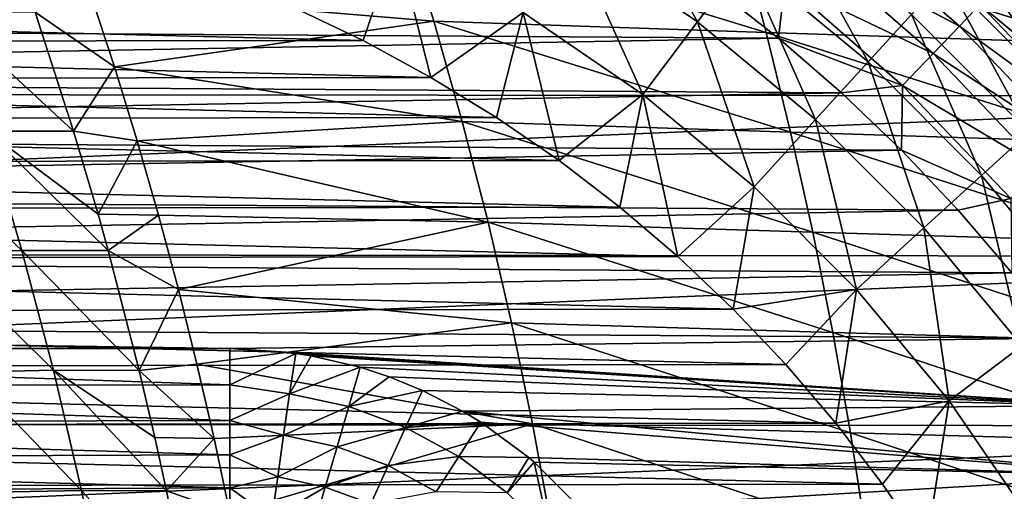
# Model space of a CAD drawing. Header units: metres. Extents: x -24 to 127, y -24 to 24.
# Tile 75 of 151: x 3.46 to 14.05, y 9.18 to 14.26. Entities that reach past the tile are written whole.
import ezdxf

# ---------------------------------------------------------------- set-up
doc = ezdxf.new("R2010")
doc.units = ezdxf.units.M
doc.layers.add('solid_12_381_051_XXX', color=7, linetype='CONTINUOUS')

msp = doc.modelspace()

# ---------------------------------------------------------------- linework, layer by layer
at = {"layer": 'solid_12_381_051_XXX'}
for points in [[(14.35264, 18.9555, 115.500305), (13.823762, 15.137797, 115.500305), (15.158889, 13.799283, 115.500305)], [(9.390146, 15.165093, 124.063568), (10.74934, 14.233994, 124.063568), (9.831859, 15.878464, 122.461281)], [(10.74934, 14.233994, 124.063568), (11.25499, 14.903565, 122.461281), (9.831859, 15.878464, 122.461281)], [(11.25499, 14.903565, 122.461281), (12.582098, 13.801517, 122.461281), (11.671339, 15.454883, 120.789749)], [(12.582098, 13.801517, 122.461281), (13.04754, 14.312066, 120.789749), (11.671339, 15.454883, 120.789749)], [(7.912655, 14.239358, 145.771912), (7.58077, 15.315011, 145.699615), (4.219324, 14.548868, 145.718613)], [(11.485324, 14.11879, 145.806), (7.58077, 15.315011, 145.699615), (7.912655, 14.239358, 145.771912)], [(11.485324, 14.11879, 145.806), (11.197689, 15.190378, 145.730133), (7.58077, 15.315011, 145.699615)], [(12.237855, 15.345785, 142.488266), (13.564175, 14.187015, 142.488266), (11.982332, 15.025369, 142.793625)], [(13.784663, 14.417627, 142.08902), (13.564175, 14.187015, 142.488266), (12.237855, 15.345785, 142.488266)], [(8.873994, 14.331593, 125.583511), (10.158485, 13.451673, 125.583511), (9.390146, 15.165093, 124.063568)], [(10.158485, 13.451673, 125.583511), (10.74934, 14.233994, 124.063568), (9.390146, 15.165093, 124.063568)], [(15.00691, 14.003695, 145.832748), (11.197689, 15.190378, 145.730133), (11.485324, 14.11879, 145.806)], [(15.00691, 14.003695, 145.832748), (14.766828, 15.070865, 145.754028), (11.197689, 15.190378, 145.730133)], [(13.823762, 15.137797, 115.500305), (13.664501, 14.988912, 117.29406), (14.989205, 13.664179, 117.29406)], [(15.158889, 13.799283, 115.500305), (13.823762, 15.137797, 115.500305), (14.989205, 13.664179, 117.29406)], [(18.683865, 15.064411, -4), (-19.863708, 13.470354, -4), (-18.657721, 15.096644, -4)], [(19.88866, 13.433301, -4), (-19.863708, 13.470354, -4), (18.683865, 15.064411, -4)], [(7.513793, 15.089242, 125.583511), (6.409543, 14.386617, 127.000305), (7.155359, 14.029919, 127.000305)], [(7.513793, 15.089242, 125.583511), (7.155359, 14.029919, 127.000305), (7.882864, 13.634417, 127.000305)], [(7.513793, 15.089242, 125.583511), (7.882864, 13.634417, 127.000305), (8.873994, 14.331593, 125.583511)], [(11.982332, 15.025369, 142.793625), (13.280958, 13.890793, 142.793625), (11.6869, 14.654909, 142.985138)], [(13.564175, 14.187015, 142.488266), (13.280958, 13.890793, 142.793625), (11.982332, 15.025369, 142.793625)], [(13.409345, 14.70893, 119.06263), (14.709305, 13.408935, 119.06263), (13.664501, 14.988912, 117.29406)], [(14.709305, 13.408935, 119.06263), (14.989205, 13.664179, 117.29406), (13.664501, 14.988912, 117.29406)], [(10.74934, 14.233994, 124.063568), (12.016826, 13.181457, 124.063568), (11.25499, 14.903565, 122.461281)], [(12.016826, 13.181457, 124.063568), (12.582098, 13.801517, 122.461281), (11.25499, 14.903565, 122.461281)], [(-11.438014, 14.204074, 143.050308), (-10.727986, 14.748237, 143.050308), (10.913388, 14.611583, 143.050308)], [(-11.438014, 14.204074, 143.050308), (10.913388, 14.611583, 143.050308), (11.618833, 14.056414, 143.050308)], [(11.6869, 14.654909, 142.985138), (11.618833, 14.056414, 143.050308), (10.913388, 14.611583, 143.050308)], [(11.6869, 14.654909, 142.985138), (12.953508, 13.548307, 142.985138), (11.618833, 14.056414, 143.050308)], [(13.280958, 13.890793, 142.793625), (12.953508, 13.548307, 142.985138), (11.6869, 14.654909, 142.985138)], [(13.04754, 14.312066, 120.789749), (14.312426, 13.047146, 120.789749), (13.409345, 14.70893, 119.06263)], [(14.312426, 13.047146, 120.789749), (14.709305, 13.408935, 119.06263), (13.409345, 14.70893, 119.06263)], [(4.479795, 13.750048, 145.76619), (4.219324, 14.548868, 145.718613), (3.627831, 14.335196, 145.724319)], [(7.912655, 14.239358, 145.771912), (4.219324, 14.548868, 145.718613), (4.479795, 13.750048, 145.76619)], [(13.928027, 14.567575, 141.621948), (15.177785, 13.260431, 141.621948), (13.784663, 14.417627, 142.08902)], [(13.928027, 14.567575, 141.621948), (14.347436, 14.271513, 141.120102), (14.989114, 13.59601, 141.120102)], [(13.928027, 14.567575, 141.621948), (14.989114, 13.59601, 141.120102), (15.177785, 13.260431, 141.621948)], [(13.784663, 14.417627, 142.08902), (15.021557, 13.123939, 142.08902), (13.564175, 14.187015, 142.488266)], [(15.177785, 13.260431, 141.621948), (15.021557, 13.123939, 142.08902), (13.784663, 14.417627, 142.08902)], [(-6.439766, 14.37314, 127.000305), (-7.187813, 14.01328, 127.000305), (7.155359, 14.029919, 127.000305)], [(-6.439766, 14.37314, 127.000305), (7.155359, 14.029919, 127.000305), (6.409543, 14.386617, 127.000305)], [(3.627831, 14.335196, 145.724319), (2.660675, 14.333005, 145.711334), (4.040392, 13.055229, 145.79689)], [(2.660675, 14.333005, 145.711334), (3.105699, 13.056617, 145.782776), (4.040392, 13.055229, 145.79689)], [(4.479795, 13.750048, 145.76619), (3.627831, 14.335196, 145.724319), (4.040392, 13.055229, 145.79689)], [(8.873994, 14.331593, 125.583511), (7.882864, 13.634417, 127.000305), (8.585414, 13.20407, 127.000305)], [(8.873994, 14.331593, 125.583511), (8.585414, 13.20407, 127.000305), (9.260136, 12.74038, 127.000305)], [(8.873994, 14.331593, 125.583511), (9.260136, 12.74038, 127.000305), (10.158485, 13.451673, 125.583511)], [(12.582098, 13.801517, 122.461281), (13.801862, 12.581719, 122.461281), (13.04754, 14.312066, 120.789749)], [(13.801862, 12.581719, 122.461281), (14.312426, 13.047146, 120.789749), (13.04754, 14.312066, 120.789749)], [(-12.120797, 13.626561, 143.050308), (-11.438014, 14.204074, 143.050308), (11.618833, 14.056414, 143.050308)], [(8.217956, 13.160893, 145.838806), (7.912655, 14.239358, 145.771912), (4.479795, 13.750048, 145.76619)], [(11.748621, 13.045134, 145.87619), (7.912655, 14.239358, 145.771912), (8.217956, 13.160893, 145.838806)], [(11.748621, 13.045134, 145.87619), (11.485324, 14.11879, 145.806), (7.912655, 14.239358, 145.771912)], [(10.158485, 13.451673, 125.583511), (11.35631, 12.456988, 125.583511), (10.74934, 14.233994, 124.063568)], [(11.35631, 12.456988, 125.583511), (12.016826, 13.181457, 124.063568), (10.74934, 14.233994, 124.063568)], [(13.564175, 14.187015, 142.488266), (14.781283, 12.914019, 142.488266), (13.280958, 13.890793, 142.793625)], [(15.021557, 13.123939, 142.08902), (14.781283, 12.914019, 142.488266), (13.564175, 14.187015, 142.488266)], [(15.225936, 12.93509, 145.905594), (11.485324, 14.11879, 145.806), (11.748621, 13.045134, 145.87619)], [(15.225936, 12.93509, 145.905594), (15.00691, 14.003695, 145.832748), (11.485324, 14.11879, 145.806)], [(-12.120797, 13.626561, 143.050308), (11.618833, 14.056414, 143.050308), (12.296084, 13.468401, 143.050308)], [(-7.187813, 14.01328, 127.000305), (-7.917018, 13.614496, 127.000305), (7.882864, 13.634417, 127.000305)], [(-7.187813, 14.01328, 127.000305), (7.882864, 13.634417, 127.000305), (7.155359, 14.029919, 127.000305)], [(12.953508, 13.548307, 142.985138), (12.296084, 13.468401, 143.050308), (11.618833, 14.056414, 143.050308)], [(13.280958, 13.890793, 142.793625), (14.472654, 12.644377, 142.793625), (12.953508, 13.548307, 142.985138)], [(14.781283, 12.914019, 142.488266), (14.472654, 12.644377, 142.793625), (13.280958, 13.890793, 142.793625)], [(12.016826, 13.181457, 124.063568), (13.181788, 12.016461, 124.063568), (12.582098, 13.801517, 122.461281)], [(13.181788, 12.016461, 124.063568), (13.801862, 12.581719, 122.461281), (12.582098, 13.801517, 122.461281)], [(4.724397, 12.952097, 145.810852), (4.479795, 13.750048, 145.76619), (4.040392, 13.055229, 145.79689)], [(8.217956, 13.160893, 145.838806), (4.479795, 13.750048, 145.76619), (4.724397, 12.952097, 145.810852)], [(-12.770666, 13.02044, 143.050308), (-12.120797, 13.626561, 143.050308), (12.296084, 13.468401, 143.050308)], [(-7.917018, 13.614496, 127.000305), (-8.620625, 13.181055, 127.000305), (8.585414, 13.20407, 127.000305)], [(-7.917018, 13.614496, 127.000305), (8.585414, 13.20407, 127.000305), (7.882864, 13.634417, 127.000305)], [(19.88866, 13.433301, -4), (-20.927721, 11.747071, -4), (-19.863708, 13.470354, -4)], [(-12.770666, 13.02044, 143.050308), (12.296084, 13.468401, 143.050308), (12.939443, 12.852731, 143.050308)], [(10.158485, 13.451673, 125.583511), (9.260136, 12.74038, 127.000305), (9.911241, 12.240705, 127.000305)], [(10.158485, 13.451673, 125.583511), (9.911241, 12.240705, 127.000305), (10.535666, 11.707589, 127.000305)], [(10.158485, 13.451673, 125.583511), (10.535666, 11.707589, 127.000305), (11.35631, 12.456988, 125.583511)], [(12.953508, 13.548307, 142.985138), (12.939443, 12.852731, 143.050308), (12.296084, 13.468401, 143.050308)], [(12.953508, 13.548307, 142.985138), (14.115822, 12.332623, 142.985138), (12.939443, 12.852731, 143.050308)], [(14.472654, 12.644377, 142.793625), (14.115822, 12.332623, 142.985138), (12.953508, 13.548307, 142.985138)], [(20.949934, 11.707642, -4), (-20.927721, 11.747071, -4), (19.88866, 13.433301, -4)], [(-8.620625, 13.181055, 127.000305), (-9.295681, 12.714533, 127.000305), (9.260136, 12.74038, 127.000305)], [(-8.620625, 13.181055, 127.000305), (9.260136, 12.74038, 127.000305), (8.585414, 13.20407, 127.000305)], [(8.496673, 12.079617, 145.900314), (8.217956, 13.160893, 145.838806), (4.724397, 12.952097, 145.810852)], [(11.98758, 11.969411, 145.94072), (8.217956, 13.160893, 145.838806), (8.496673, 12.079617, 145.900314)], [(11.98758, 11.969411, 145.94072), (11.748621, 13.045134, 145.87619), (8.217956, 13.160893, 145.838806)], [(11.35631, 12.456988, 125.583511), (12.457247, 11.356027, 125.583504), (12.016826, 13.181457, 124.063568)], [(12.457247, 11.356027, 125.583504), (13.181788, 12.016461, 124.063568), (12.016826, 13.181457, 124.063568)], [(-13.388108, 12.384913, 143.050308), (-12.770666, 13.02044, 143.050308), (12.939443, 12.852731, 143.050308)], [(3.105699, 13.056617, 145.782776), (2.16284, 13.029534, 145.768005), (3.484005, 11.774119, 145.847076)], [(2.16284, 13.029534, 145.768005), (2.546147, 11.750876, 145.830948), (3.484005, 11.774119, 145.847076)], [(3.105699, 13.056617, 145.782776), (3.484005, 11.774119, 145.847076), (4.412667, 11.773186, 145.862381)], [(4.303165, 12.165165, 145.843124), (3.105699, 13.056617, 145.782776), (4.412667, 11.773186, 145.862381)], [(4.303165, 12.165165, 145.843124), (4.040392, 13.055229, 145.79689), (3.105699, 13.056617, 145.782776)], [(4.724397, 12.952097, 145.810852), (4.040392, 13.055229, 145.79689), (4.303165, 12.165165, 145.843124)], [(15.423904, 11.865052, 145.972565), (11.748621, 13.045134, 145.87619), (11.98758, 11.969411, 145.94072)], [(15.423904, 11.865052, 145.972565), (15.225936, 12.93509, 145.905594), (11.748621, 13.045134, 145.87619)], [(13.801862, 12.581719, 122.461281), (14.903873, 11.254581, 122.461281), (14.312426, 13.047146, 120.789749)], [(4.95361, 12.153883, 145.852722), (4.724397, 12.952097, 145.810852), (4.303165, 12.165165, 145.843124)], [(8.496673, 12.079617, 145.900314), (4.724397, 12.952097, 145.810852), (4.95361, 12.153883, 145.852722)], [(-13.388108, 12.384913, 143.050308), (12.939443, 12.852731, 143.050308), (13.549237, 12.208608, 143.050308)], [(14.115822, 12.332623, 142.985138), (13.549237, 12.208608, 143.050308), (12.939443, 12.852731, 143.050308)], [(-9.295681, 12.714533, 127.000305), (-9.946447, 12.212061, 127.000305), (9.911241, 12.240705, 127.000305)], [(-9.295681, 12.714533, 127.000305), (9.911241, 12.240705, 127.000305), (9.260136, 12.74038, 127.000305)], [(13.181788, 12.016461, 124.063568), (14.234291, 10.748947, 124.063568), (13.801862, 12.581719, 122.461281)], [(14.234291, 10.748947, 124.063568), (14.903873, 11.254581, 122.461281), (13.801862, 12.581719, 122.461281)], [(-13.975483, 11.718141, 143.050308), (-13.388108, 12.384913, 143.050308), (13.549237, 12.208608, 143.050308)], [(11.35631, 12.456988, 125.583511), (10.535666, 11.707589, 127.000305), (11.129966, 11.143844, 127.000305)], [(11.35631, 12.456988, 125.583511), (11.129966, 11.143844, 127.000305), (12.457247, 11.356027, 125.583504)], [(14.115822, 12.332623, 142.985138), (14.127891, 11.533994, 143.050308), (13.549237, 12.208608, 143.050308)], [(-13.975483, 11.718141, 143.050308), (13.549237, 12.208608, 143.050308), (14.127891, 11.533994, 143.050308)], [(-9.946447, 12.212061, 127.000305), (-10.569921, 11.676511, 127.000305), (10.535666, 11.707589, 127.000305)], [(-9.946447, 12.212061, 127.000305), (10.535666, 11.707589, 127.000305), (9.911241, 12.240705, 127.000305)], [(4.95361, 12.153883, 145.852722), (4.303165, 12.165165, 145.843124), (4.412667, 11.773186, 145.862381)], [(5.167827, 11.354262, 145.891846), (4.95361, 12.153883, 145.852722), (4.412667, 11.773186, 145.862381)], [(8.496673, 12.079617, 145.900314), (4.95361, 12.153883, 145.852722), (5.167827, 11.354262, 145.891846)], [(8.748806, 10.995528, 145.956421), (8.496673, 12.079617, 145.900314), (5.167827, 11.354262, 145.891846)], [(12.202202, 10.89162, 145.999588), (8.496673, 12.079617, 145.900314), (8.748806, 10.995528, 145.956421)], [(12.202202, 10.89162, 145.999588), (11.98758, 11.969411, 145.94072), (8.496673, 12.079617, 145.900314)], [(15.600815, 10.793581, 146.033676), (11.98758, 11.969411, 145.94072), (12.202202, 10.89162, 145.999588)], [(15.600815, 10.793581, 146.033676), (15.423904, 11.865052, 145.972565), (11.98758, 11.969411, 145.94072)], [(12.457247, 11.356027, 125.583504), (13.451904, 10.15818, 125.583504), (13.181788, 12.016461, 124.063568)], [(13.451904, 10.15818, 125.583504), (14.234291, 10.748947, 124.063568), (13.181788, 12.016461, 124.063568)], [(3.484005, 11.774119, 145.847076), (2.546147, 11.750876, 145.830948), (3.824462, 10.486028, 145.904617)], [(2.546147, 11.750876, 145.830948), (2.893358, 10.466455, 145.887314), (3.824462, 10.486028, 145.904617)], [(3.484005, 11.774119, 145.847076), (3.824462, 10.486028, 145.904617), (4.746503, 10.482735, 145.921097)], [(4.412667, 11.773186, 145.862381), (3.484005, 11.774119, 145.847076), (4.746503, 10.482735, 145.921097)], [(5.167827, 11.354262, 145.891846), (4.412667, 11.773186, 145.862381), (4.746503, 10.482735, 145.921097)], [(20.949934, 11.707642, -4), (-21.851299, 9.924603, -4), (-20.927721, 11.747071, -4)], [(21.869095, 9.885141, -4), (-21.851299, 9.924603, -4), (20.949934, 11.707642, -4)], [(-14.52992, 11.023293, 143.050308), (-13.975483, 11.718141, 143.050308), (14.127891, 11.533994, 143.050308)], [(-10.569921, 11.676511, 127.000305), (-11.162709, 11.111041, 127.000305), (11.129966, 11.143844, 127.000305)], [(-10.569921, 11.676511, 127.000305), (11.129966, 11.143844, 127.000305), (10.535666, 11.707589, 127.000305)], [(-14.52992, 11.023293, 143.050308), (14.127891, 11.533994, 143.050308), (14.672848, 10.832205, 143.050308)], [(5.367227, 10.552628, 145.928268), (5.167827, 11.354262, 145.891846), (4.746503, 10.482735, 145.921097)], [(8.748806, 10.995528, 145.956421), (5.167827, 11.354262, 145.891846), (5.367227, 10.552628, 145.928268)], [(12.457247, 11.356027, 125.583504), (11.129966, 11.143844, 127.000305), (11.6958, 10.547448, 127.000305)], [(12.457247, 11.356027, 125.583504), (11.6958, 10.547448, 127.000305), (12.233667, 9.918299, 127.000305)], [(12.457247, 11.356027, 125.583504), (12.233667, 9.918299, 127.000305), (13.451904, 10.15818, 125.583504)], [(-11.162709, 11.111041, 127.000305), (11.6958, 10.547448, 127.000305), (11.129966, 11.143844, 127.000305)], [(5.719479, 10.718798, 143.050308), (-14.52992, 11.023293, 143.050308), (14.672848, 10.832205, 143.050308)], [(5.719479, 10.718798, 143.050308), (-5.719479, 10.718798, 143.050308), (-14.52992, 11.023293, 143.050308)], [(-11.162709, 11.111041, 127.000305), (-11.726308, 10.513709, 127.000305), (11.6958, 10.547448, 127.000305)], [(8.974356, 9.908628, 146.007141), (8.748806, 10.995528, 145.956421), (5.367227, 10.552628, 145.928268)], [(12.392485, 9.811762, 146.05278), (8.748806, 10.995528, 145.956421), (8.974356, 9.908628, 146.007141)], [(12.392485, 9.811762, 146.05278), (12.202202, 10.89162, 145.999588), (8.748806, 10.995528, 145.956421)], [(5.719479, 10.718798, 143.050308), (14.672848, 10.832205, 143.050308), (15.181551, 10.106561, 143.050308)], [(15.756668, 9.720675, 146.088898), (12.202202, 10.89162, 145.999588), (12.392485, 9.811762, 146.05278)], [(15.756668, 9.720675, 146.088898), (15.600815, 10.793581, 146.033676), (12.202202, 10.89162, 145.999588)], [(-5.719559, 10.315196, 143.029892), (-5.719479, 10.718798, 143.050308), (5.719559, 10.327926, 143.031158)], [(5.719559, 10.327926, 143.031158), (-5.719479, 10.718798, 143.050308), (5.719479, 10.718798, 143.050308)], [(6.430146, 10.667368, 143.050308), (5.719479, 10.718798, 143.050308), (15.181551, 10.106561, 143.050308)], [(5.719559, 10.327926, 143.031158), (5.719479, 10.718798, 143.050308), (6.430146, 10.667368, 143.050308)], [(13.451904, 10.15818, 125.583504), (14.331795, 8.873669, 125.583504), (14.234291, 10.748947, 124.063568)], [(5.719559, 10.327926, 143.031158), (6.430146, 10.667368, 143.050308), (6.362578, 10.233912, 143.026138)], [(6.362578, 10.233912, 143.026138), (6.430146, 10.667368, 143.050308), (6.594732, 10.641171, 143.050308)], [(6.362578, 10.233912, 143.026138), (6.594732, 10.641171, 143.050308), (7.121888, 10.518126, 143.050308)], [(6.594732, 10.641171, 143.050308), (6.430146, 10.667368, 143.050308), (15.181551, 10.106561, 143.050308)], [(7.121888, 10.518126, 143.050308), (6.594732, 10.641171, 143.050308), (15.181551, 10.106561, 143.050308)], [(-11.726308, 10.513709, 127.000305), (-12.26127, 9.88425, 127.000305), (12.233667, 9.918299, 127.000305)], [(-11.726308, 10.513709, 127.000305), (12.233667, 9.918299, 127.000305), (11.6958, 10.547448, 127.000305)], [(3.824462, 10.486028, 145.904617), (2.893358, 10.466455, 145.887314), (4.126405, 9.192322, 145.955399)], [(3.824462, 10.486028, 145.904617), (4.126405, 9.192322, 145.955399), (5.040585, 9.188696, 145.972839)], [(4.915377, 9.761618, 145.950806), (3.824462, 10.486028, 145.904617), (5.040585, 9.188696, 145.972839)], [(4.915377, 9.761618, 145.950806), (4.746503, 10.482735, 145.921097), (3.824462, 10.486028, 145.904617)], [(5.551302, 9.75126, 145.961884), (5.367227, 10.552628, 145.928268), (4.746503, 10.482735, 145.921097)], [(5.551302, 9.75126, 145.961884), (4.746503, 10.482735, 145.921097), (4.915377, 9.761618, 145.950806)], [(8.974356, 9.908628, 146.007141), (5.367227, 10.552628, 145.928268), (5.551302, 9.75126, 145.961884)], [(6.362578, 10.233912, 143.026138), (7.121888, 10.518126, 143.050308), (6.9995, 10.096759, 143.026154)], [(6.9995, 10.096759, 143.026154), (7.121888, 10.518126, 143.050308), (7.431747, 10.416135, 143.050308)], [(7.431747, 10.416135, 143.050308), (7.121888, 10.518126, 143.050308), (15.181551, 10.106561, 143.050308)], [(2.893358, 10.466455, 145.887314), (3.203147, 9.176186, 145.937088), (4.126405, 9.192322, 145.955399)], [(6.9995, 10.096759, 143.026154), (7.431747, 10.416135, 143.050308), (7.792314, 10.268427, 143.050308)], [(7.792314, 10.268427, 143.050308), (7.431747, 10.416135, 143.050308), (15.181551, 10.106561, 143.050308)], [(-5.719559, 10.315196, 143.029892), (5.719559, 10.327926, 143.031158), (5.719559, 9.945551, 142.974854)], [(-5.719559, 9.918334, 142.969391), (-5.719559, 10.315196, 143.029892), (5.719559, 9.945551, 142.974854)], [(5.719559, 9.945551, 142.974854), (5.719559, 10.327926, 143.031158), (6.362578, 10.233912, 143.026138)], [(6.9995, 10.096759, 143.026154), (7.792314, 10.268427, 143.050308), (7.609836, 9.870195, 143.026199)], [(7.609836, 9.870195, 143.026199), (7.792314, 10.268427, 143.050308), (8.221713, 10.047651, 143.050308)], [(8.221713, 10.047651, 143.050308), (7.792314, 10.268427, 143.050308), (15.181551, 10.106561, 143.050308)], [(5.719559, 9.945551, 142.974854), (6.362578, 10.233912, 143.026138), (6.298999, 9.787428, 142.950012)], [(6.298999, 9.787428, 142.950012), (6.362578, 10.233912, 143.026138), (6.9995, 10.096759, 143.026154)], [(6.298999, 9.787428, 142.950012), (6.9995, 10.096759, 143.026154), (6.873044, 9.664208, 142.95015)], [(6.873044, 9.664208, 142.95015), (6.9995, 10.096759, 143.026154), (7.609836, 9.870195, 143.026199)], [(8.221713, 10.047651, 143.050308), (15.181551, 10.106561, 143.050308), (15.655368, 9.354587, 143.050308)], [(13.451904, 10.15818, 125.583504), (12.233667, 9.918299, 127.000305), (12.738379, 9.262078, 127.000305)], [(13.451904, 10.15818, 125.583504), (12.738379, 9.262078, 127.000305), (13.205086, 8.583994, 127.000305)], [(13.451904, 10.15818, 125.583504), (13.205086, 8.583994, 127.000305), (14.331795, 8.873669, 125.583504)], [(7.609836, 9.870195, 143.026199), (8.221713, 10.047651, 143.050308), (8.417195, 9.928423, 143.050308)], [(8.417195, 9.928423, 143.050308), (8.221713, 10.047651, 143.050308), (15.655368, 9.354587, 143.050308)], [(21.869095, 9.885141, -4), (-22.614536, 8.035113, -4), (-21.851299, 9.924603, -4)], [(22.627668, 7.998378, -4), (-22.614536, 8.035113, -4), (21.869095, 9.885141, -4)], [(-12.26127, 9.88425, 127.000305), (-12.762796, 9.228336, 127.000305), (12.738379, 9.262078, 127.000305)], [(-12.26127, 9.88425, 127.000305), (12.738379, 9.262078, 127.000305), (12.233667, 9.918299, 127.000305)], [(-5.719559, 9.918334, 142.969391), (5.719559, 9.945551, 142.974854), (5.719559, 9.575377, 142.883392)], [(-5.719559, 9.532127, 142.870224), (-5.719559, 9.918334, 142.969391), (5.719559, 9.575377, 142.883392)], [(8.974356, 9.908628, 146.007141), (5.551302, 9.75126, 145.961884), (5.720224, 8.949945, 145.992737)], [(5.719559, 9.575377, 142.883392), (5.719559, 9.945551, 142.974854), (6.298999, 9.787428, 142.950012)], [(9.173322, 8.818916, 146.052475), (8.974356, 9.908628, 146.007141), (5.720224, 8.949945, 145.992737)], [(6.873044, 9.664208, 142.95015), (7.609836, 9.870195, 143.026199), (7.42319, 9.460302, 142.950287)], [(7.42319, 9.460302, 142.950287), (7.609836, 9.870195, 143.026199), (8.181672, 9.558793, 143.026199)], [(7.609836, 9.870195, 143.026199), (8.417195, 9.928423, 143.050308), (8.181672, 9.558793, 143.026199)], [(8.181672, 9.558793, 143.026199), (8.417195, 9.928423, 143.050308), (8.934406, 9.547624, 143.050308)], [(8.934406, 9.547624, 143.050308), (8.417195, 9.928423, 143.050308), (15.655368, 9.354587, 143.050308)], [(12.55843, 8.729836, 146.100311), (8.974356, 9.908628, 146.007141), (9.173322, 8.818916, 146.052475)], [(12.55843, 8.729836, 146.100311), (12.392485, 9.811762, 146.05278), (8.974356, 9.908628, 146.007141)], [(5.551302, 9.75126, 145.961884), (4.915377, 9.761618, 145.950806), (5.040585, 9.188696, 145.972839)], [(5.720224, 8.949945, 145.992737), (5.551302, 9.75126, 145.961884), (5.040585, 9.188696, 145.972839)], [(5.719559, 9.575377, 142.883392), (6.298999, 9.787428, 142.950012), (6.235035, 9.338242, 142.817795)], [(6.235035, 9.338242, 142.817795), (6.298999, 9.787428, 142.950012), (6.873044, 9.664208, 142.95015)], [(15.891463, 8.646336, 146.13826), (12.392485, 9.811762, 146.05278), (12.55843, 8.729836, 146.100311)], [(15.891463, 8.646336, 146.13826), (15.756668, 9.720675, 146.088898), (12.392485, 9.811762, 146.05278)], [(6.235035, 9.338242, 142.817795), (6.873044, 9.664208, 142.95015), (6.745832, 9.229078, 142.818176)], [(6.745832, 9.229078, 142.818176), (6.873044, 9.664208, 142.95015), (7.42319, 9.460302, 142.950287)], [(-5.719559, 9.532127, 142.870224), (5.719559, 9.575377, 142.883392), (5.719559, 9.222418, 142.759857)], [(-5.719559, 9.160452, 142.734268), (-5.719559, 9.532127, 142.870224), (5.719559, 9.222418, 142.759857)], [(5.719559, 9.222418, 142.759857), (5.719559, 9.575377, 142.883392), (6.235035, 9.338242, 142.817795)], [(7.42319, 9.460302, 142.950287), (8.181672, 9.558793, 143.026199), (7.938657, 9.179821, 142.950348)], [(7.938657, 9.179821, 142.950348), (8.181672, 9.558793, 143.026199), (8.703363, 9.168899, 143.026184)], [(8.181672, 9.558793, 143.026199), (8.934406, 9.547624, 143.050308), (8.703363, 9.168899, 143.026184)], [(8.703363, 9.168899, 143.026184), (8.934406, 9.547624, 143.050308), (8.991052, 9.499426, 143.050308)], [(8.991052, 9.499426, 143.050308), (8.934406, 9.547624, 143.050308), (15.655368, 9.354587, 143.050308)], [(6.745832, 9.229078, 142.818176), (7.42319, 9.460302, 142.950287), (7.235444, 9.047994, 142.818481)], [(7.235444, 9.047994, 142.818481), (7.42319, 9.460302, 142.950287), (7.938657, 9.179821, 142.950348)], [(8.703363, 9.168899, 143.026184), (8.991052, 9.499426, 143.050308), (9.164362, 8.708652, 143.026199)], [(9.494438, 8.996817, 143.050308), (8.991052, 9.499426, 143.050308), (15.655368, 9.354587, 143.050308)], [(9.164362, 8.708652, 143.026199), (8.991052, 9.499426, 143.050308), (9.494438, 8.996817, 143.050308)], [(5.719559, 9.222418, 142.759857), (6.235035, 9.338242, 142.817795), (6.17213, 8.896491, 142.62738)], [(6.17213, 8.896491, 142.62738), (6.235035, 9.338242, 142.817795), (6.745832, 9.229078, 142.818176)], [(9.494438, 8.996817, 143.050308), (15.655368, 9.354587, 143.050308), (16.09498, 8.575631, 143.050308)], [(-12.762796, 9.228336, 127.000305), (-13.226402, 8.551184, 127.000305), (13.205086, 8.583994, 127.000305)], [(-12.762796, 9.228336, 127.000305), (13.205086, 8.583994, 127.000305), (12.738379, 9.262078, 127.000305)], [(-5.719559, 9.160452, 142.734268), (5.719559, 9.222418, 142.759857), (5.719559, 8.883625, 142.604477)], [(5.719559, 8.883625, 142.604477), (5.719559, 9.222418, 142.759857), (6.17213, 8.896491, 142.62738)], [(6.17213, 8.896491, 142.62738), (6.745832, 9.229078, 142.818176), (6.620732, 8.801169, 142.628128)], [(6.620732, 8.801169, 142.628128), (6.745832, 9.229078, 142.818176), (7.235444, 9.047994, 142.818481)], [(4.126405, 9.192322, 145.955399), (3.203147, 9.176186, 145.937088), (4.390017, 7.892994, 145.999451)], [(4.126405, 9.192322, 145.955399), (4.390017, 7.892994, 145.999451), (5.295423, 7.889148, 146.017654)], [(5.040585, 9.188696, 145.972839), (4.126405, 9.192322, 145.955399), (5.295423, 7.889148, 146.017654)], [(5.720224, 8.949945, 145.992737), (5.040585, 9.188696, 145.972839), (5.295423, 7.889148, 146.017654)]]:
    msp.add_3dface(points, dxfattribs=at)

doc.saveas('drawing.dxf')
